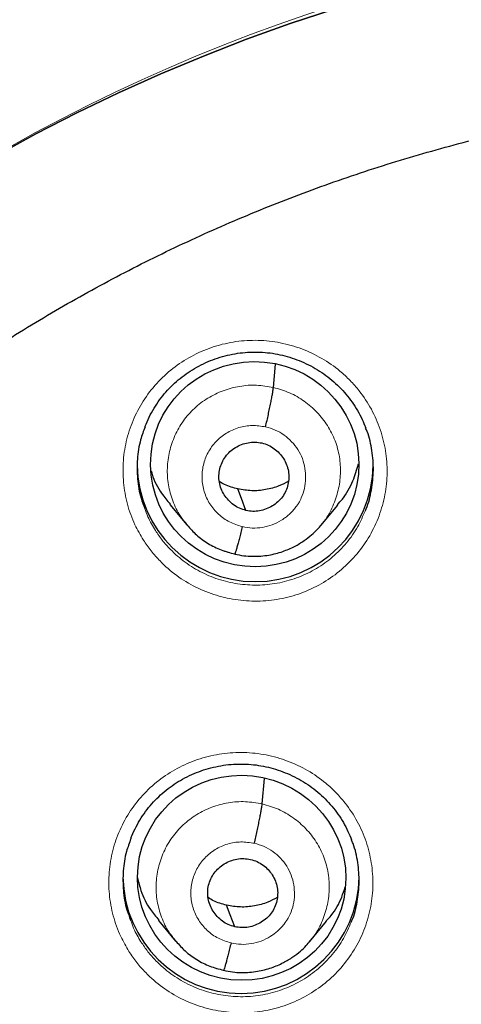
# Model space of a CAD drawing. Header units: millimetres. Extents: x 8 to 2230, y 12 to 2204.
# Tile 62 of 162: x 1064.3 to 1070.66, y 1881.72 to 1895.88. Entities that reach past the tile are written whole.
import ezdxf

# ---------------------------------------------------------------- set-up
doc = ezdxf.new("R2010")
doc.units = ezdxf.units.MM

msp = doc.modelspace()

# ---------------------------------------------------------------- linework, layer by layer
at = {"color": 7, "linetype": 'Continuous', "lineweight": 30}
for p, q in [((1067.957, 1890.592), (1067.987, 1890.929)), ((1066.465, 1888.91), (1066.711, 1888.614)), ((1068.638, 1888.605), (1068.883, 1888.899)), ((1066.703, 1888.624), (1066.719, 1888.608)), ((1066.721, 1888.61), (1066.715, 1888.618)), ((1067.399, 1888.195), (1067.395, 1888.193)), ((1067.796, 1884.601), (1067.829, 1884.969)), ((1066.302, 1882.925), (1066.548, 1882.628)), ((1068.478, 1882.619), (1068.723, 1882.913)), ((1066.541, 1882.638), (1066.557, 1882.622)), ((1066.559, 1882.624), (1066.553, 1882.632)), ((1067.238, 1882.208), (1067.234, 1882.206))]:
    msp.add_line(p, q, dxfattribs=at)
at = {"color": 252, "linetype": 'Continuous', "lineweight": 0}
for p, q in [((1066.74, 1888.586), (1066.721, 1888.61)), ((1067.395, 1888.193), (1067.252, 1888.241)), ((1066.578, 1882.599), (1066.559, 1882.624)), ((1067.234, 1882.206), (1067.09, 1882.254))]:
    msp.add_line(p, q, dxfattribs=at)
at = {"color": 7, "linetype": 'Continuous', "lineweight": 30, "flags": 128}
for points in [[(1063.952, 1893.919), (1064.536, 1894.238), (1065.128, 1894.542), (1065.728, 1894.83), (1066.335, 1895.102), (1066.949, 1895.359), (1067.57, 1895.6), (1068.198, 1895.825), (1068.831, 1896.034)], [(1068.831, 1896.034), (1068.198, 1895.825), (1067.57, 1895.6), (1066.949, 1895.359), (1066.335, 1895.102), (1065.728, 1894.83), (1065.128, 1894.542), (1064.536, 1894.238), (1063.952, 1893.919)], [(1067.562, 1888.822), (1067.497, 1888.996), (1067.445, 1889.132)], [(1067.401, 1882.834), (1067.336, 1883.008), (1067.284, 1883.144)]]:
    msp.add_lwpolyline(points, dxfattribs=at)
at = {"color": 252, "linetype": 'Continuous', "lineweight": 0}
msp.add_arc((1076.617, 1871.857), 25.451, 359.0232, 180.9095, dxfattribs=at)
at = {"color": 7, "linetype": 'Continuous', "lineweight": 30}
for centre, start, end in [((1067.695, 1889.499), 180.836, 359.164), ((1067.491, 1883.575), 180.8375, 359.1625)]:
    msp.add_arc(centre, 1.7, start, end, dxfattribs=at)
for centre, major_axis, ratio in [((1067.688, 1889.488), (1.493, -0.143), 0.983577), ((1067.5, 1883.539), (1.492, -0.158), 0.982101)]:
    msp.add_ellipse(centre, major_axis=major_axis, ratio=ratio, dxfattribs=at)
at = {"color": 252, "linetype": 'Continuous', "lineweight": 0}
for points, knots in [([(1076.776, 1920.944), (1075.384, 1920.909), (1072.6, 1920.839), (1068.457, 1920.275), (1064.38, 1919.38), (1060.399, 1918.128), (1056.547, 1916.537), (1052.853, 1914.618), (1049.346, 1912.385), (1046.054, 1909.857), (1043.003, 1907.054), (1040.216, 1903.996), (1037.715, 1900.709), (1035.521, 1897.217), (1033.649, 1893.549), (1032.114, 1889.732), (1030.931, 1885.798), (1030.102, 1881.776), (1029.653, 1877.699), (1029.535, 1873.988), (1029.732, 1871.656), (1029.813, 1870.686)], [0, 0, 0, 0, 0.0534409, 0.1068817, 0.1603226, 0.2137634, 0.2672043, 0.3206451, 0.374086, 0.4275268, 0.4809677, 0.5344086, 0.5878494, 0.6412903, 0.6947311, 0.748172, 0.8016128, 0.8550537, 0.9084945, 0.9619354, 1, 1, 1, 1]), ([(1066.086, 1888.397), (1066.043, 1888.469), (1065.947, 1888.633), (1065.848, 1888.912), (1065.791, 1889.225), (1065.789, 1889.542), (1065.84, 1889.856), (1065.944, 1890.156), (1066.098, 1890.435), (1066.297, 1890.683), (1066.535, 1890.896), (1066.807, 1891.065), (1067.103, 1891.188), (1067.417, 1891.259), (1067.738, 1891.278), (1068.057, 1891.242), (1068.367, 1891.155), (1068.657, 1891.017), (1068.887, 1890.857), (1069.063, 1890.695), (1069.221, 1890.515), (1069.374, 1890.282), (1069.503, 1889.99), (1069.579, 1889.682), (1069.602, 1889.365), (1069.57, 1889.049), (1069.486, 1888.742), (1069.35, 1888.455), (1069.168, 1888.194), (1068.943, 1887.967), (1068.684, 1887.78), (1068.395, 1887.64), (1068.088, 1887.549), (1067.768, 1887.511), (1067.447, 1887.526), (1067.133, 1887.594), (1066.834, 1887.713), (1066.56, 1887.88), (1066.35, 1888.062), (1066.194, 1888.238), (1066.122, 1888.344), (1066.086, 1888.397)], [0, 0, 0, 0, 0.021222, 0.048085, 0.074948, 0.10181, 0.128672, 0.155526, 0.18238, 0.209222, 0.236065, 0.262896, 0.289728, 0.316555, 0.343382, 0.370213, 0.397043, 0.423884, 0.450724, 0.46749, 0.484256, 0.511119, 0.537982, 0.564845, 0.591707, 0.618568, 0.645428, 0.672278, 0.699129, 0.725967, 0.752806, 0.779635, 0.806465, 0.833292, 0.860119, 0.886953, 0.913786, 0.94063, 0.967474, 0.983737, 1, 1, 1, 1]), ([(1066.715, 1888.618), (1066.681, 1888.658), (1066.595, 1888.761), (1066.502, 1888.957), (1066.437, 1889.19), (1066.423, 1889.433), (1066.455, 1889.673), (1066.533, 1889.903), (1066.654, 1890.114), (1066.815, 1890.297), (1067.01, 1890.445), (1067.231, 1890.552), (1067.468, 1890.615), (1067.715, 1890.634), (1067.876, 1890.606), (1067.957, 1890.592)], [0, 0, 0, 0, 0.051465, 0.130526, 0.20952, 0.288473, 0.367531, 0.446587, 0.525537, 0.604531, 0.683592, 0.762662, 0.841762, 0.920828, 1, 1, 1, 1]), ([(1067.957, 1890.592), (1068.036, 1890.569), (1068.193, 1890.524), (1068.405, 1890.399), (1068.591, 1890.239), (1068.741, 1890.047), (1068.851, 1889.829), (1068.915, 1889.594), (1068.929, 1889.352), (1068.897, 1889.111), (1068.817, 1888.883), (1068.731, 1888.715), (1068.659, 1888.637), (1068.642, 1888.618)], [0, 0, 0, 0, 0.097133, 0.194135, 0.291178, 0.388188, 0.485184, 0.582099, 0.678965, 0.775957, 0.872948, 0.969809, 1, 1, 1, 1]), ([(1067.508, 1888.59), (1067.445, 1888.609), (1067.321, 1888.648), (1067.161, 1888.764), (1067.035, 1888.914), (1066.953, 1889.091), (1066.921, 1889.283), (1066.94, 1889.477), (1067.009, 1889.659), (1067.123, 1889.817), (1067.275, 1889.941), (1067.455, 1890.021), (1067.65, 1890.055), (1067.779, 1890.035), (1067.844, 1890.025)], [0, 0, 0, 0, 0.083337, 0.166672, 0.250006, 0.33334, 0.416671, 0.500005, 0.583336, 0.666667, 0.750002, 0.833337, 0.916667, 1, 1, 1, 1]), ([(1067.844, 1890.025), (1067.891, 1890.012), (1067.986, 1889.985), (1068.112, 1889.91), (1068.223, 1889.815), (1068.313, 1889.7), (1068.378, 1889.569), (1068.415, 1889.429), (1068.425, 1889.284), (1068.409, 1889.139), (1068.37, 1889.021), (1068.332, 1888.949), (1068.312, 1888.917), (1068.303, 1888.904), (1068.294, 1888.891), (1068.287, 1888.881), (1068.275, 1888.866), (1068.253, 1888.836), (1068.211, 1888.79), (1068.16, 1888.744), (1068.113, 1888.708), (1068.044, 1888.663), (1067.942, 1888.613), (1067.8, 1888.575), (1067.653, 1888.563), (1067.556, 1888.581), (1067.508, 1888.59)], [0, 0, 0, 0, 0.062596, 0.124976, 0.187335, 0.249628, 0.311863, 0.374267, 0.436881, 0.49953, 0.562173, 0.597216, 0.604099, 0.61098, 0.61786, 0.624736, 0.626485, 0.642139, 0.673407, 0.706545, 0.73091, 0.749877, 0.812377, 0.874896, 0.93737, 1, 1, 1, 1]), ([(1066.107, 1888.851), (1066.12, 1888.811), (1066.157, 1888.699), (1066.219, 1888.599), (1066.258, 1888.535)], [0, 0, 0, 0, 0.361892, 1, 1, 1, 1]), ([(1066.258, 1888.535), (1066.29, 1888.487), (1066.355, 1888.392), (1066.495, 1888.235), (1066.683, 1888.072), (1066.928, 1887.922), (1067.195, 1887.816), (1067.476, 1887.755), (1067.763, 1887.742), (1068.049, 1887.776), (1068.324, 1887.857), (1068.582, 1887.982), (1068.814, 1888.149), (1069.014, 1888.352), (1069.175, 1888.577), (1069.246, 1888.743), (1069.28, 1888.821)], [0, 0, 0, 0, 0.04621, 0.092419, 0.168699, 0.244979, 0.321214, 0.397449, 0.47367, 0.549891, 0.626117, 0.702343, 0.778594, 0.854846, 0.931134, 1, 1, 1, 1]), ([(1065.878, 1882.479), (1065.837, 1882.55), (1065.742, 1882.713), (1065.644, 1882.991), (1065.586, 1883.303), (1065.585, 1883.62), (1065.636, 1883.933), (1065.741, 1884.232), (1065.894, 1884.51), (1066.094, 1884.758), (1066.332, 1884.97), (1066.604, 1885.139), (1066.901, 1885.261), (1067.214, 1885.331), (1067.535, 1885.35), (1067.855, 1885.314), (1068.164, 1885.227), (1068.454, 1885.089), (1068.684, 1884.929), (1068.86, 1884.766), (1069.017, 1884.587), (1069.171, 1884.354), (1069.299, 1884.063), (1069.374, 1883.755), (1069.398, 1883.438), (1069.366, 1883.123), (1069.281, 1882.817), (1069.145, 1882.531), (1068.963, 1882.27), (1068.738, 1882.044), (1068.478, 1881.858), (1068.189, 1881.719), (1067.881, 1881.628), (1067.562, 1881.59), (1067.241, 1881.605), (1066.927, 1881.674), (1066.628, 1881.792), (1066.354, 1881.959), (1066.144, 1882.142), (1065.987, 1882.318), (1065.915, 1882.425), (1065.878, 1882.479)], [0, 0, 0, 0, 0.0209509, 0.0478063, 0.0746616, 0.101514, 0.1283664, 0.1552127, 0.182059, 0.2088988, 0.2357386, 0.2625742, 0.2894099, 0.3162457, 0.3430815, 0.3699215, 0.3967616, 0.4236082, 0.4504549, 0.4672274, 0.4839998, 0.5108535, 0.5377073, 0.5645612, 0.591415, 0.6182658, 0.6451165, 0.6719606, 0.6988048, 0.7256429, 0.752481, 0.7793162, 0.8061514, 0.8329882, 0.8598249, 0.8866669, 0.9135089, 0.9403576, 0.9672064, 0.9836032, 1, 1, 1, 1]), ([(1066.553, 1882.632), (1066.519, 1882.672), (1066.433, 1882.774), (1066.341, 1882.969), (1066.276, 1883.202), (1066.262, 1883.444), (1066.294, 1883.684), (1066.372, 1883.914), (1066.493, 1884.125), (1066.654, 1884.307), (1066.849, 1884.455), (1067.07, 1884.562), (1067.307, 1884.624), (1067.554, 1884.644), (1067.715, 1884.615), (1067.796, 1884.601)], [0, 0, 0, 0, 0.0509396, 0.1300445, 0.2090821, 0.2880788, 0.3671799, 0.44628, 0.5252748, 0.6043118, 0.6834166, 0.7625312, 0.8416747, 0.9207848, 1, 1, 1, 1]), ([(1067.796, 1884.601), (1067.874, 1884.578), (1068.032, 1884.534), (1068.244, 1884.408), (1068.43, 1884.249), (1068.58, 1884.057), (1068.69, 1883.839), (1068.753, 1883.605), (1068.768, 1883.363), (1068.736, 1883.122), (1068.656, 1882.895), (1068.57, 1882.727), (1068.498, 1882.65), (1068.482, 1882.632)], [0, 0, 0, 0, 0.097197, 0.194264, 0.291372, 0.388446, 0.485507, 0.582486, 0.679415, 0.776472, 0.873527, 0.970453, 1, 1, 1, 1]), ([(1067.347, 1882.602), (1067.284, 1882.622), (1067.16, 1882.66), (1067, 1882.777), (1066.874, 1882.926), (1066.792, 1883.103), (1066.76, 1883.295), (1066.779, 1883.488), (1066.848, 1883.67), (1066.962, 1883.828), (1067.114, 1883.951), (1067.294, 1884.031), (1067.489, 1884.065), (1067.618, 1884.045), (1067.683, 1884.035)], [0, 0, 0, 0, 0.083337, 0.166672, 0.250006, 0.33334, 0.41667, 0.500005, 0.583336, 0.666667, 0.750002, 0.833337, 0.916667, 1, 1, 1, 1]), ([(1067.683, 1884.035), (1067.73, 1884.022), (1067.824, 1883.996), (1067.951, 1883.921), (1068.062, 1883.825), (1068.152, 1883.71), (1068.217, 1883.58), (1068.254, 1883.44), (1068.264, 1883.295), (1068.248, 1883.15), (1068.209, 1883.032), (1068.171, 1882.961), (1068.151, 1882.929), (1068.142, 1882.916), (1068.133, 1882.903), (1068.125, 1882.893), (1068.114, 1882.878), (1068.091, 1882.848), (1068.051, 1882.803), (1068.001, 1882.758), (1067.954, 1882.722), (1067.884, 1882.676), (1067.781, 1882.625), (1067.639, 1882.588), (1067.492, 1882.576), (1067.395, 1882.594), (1067.347, 1882.602)], [0, 0, 0, 0, 0.0625946, 0.1249754, 0.1873338, 0.2496267, 0.3118606, 0.3742644, 0.4368786, 0.4995296, 0.5621713, 0.5972137, 0.6040967, 0.6109779, 0.617857, 0.6247337, 0.6265257, 0.6422366, 0.6734513, 0.7047198, 0.7286281, 0.7498793, 0.8123801, 0.8748982, 0.9373718, 1, 1, 1, 1]), ([(1065.902, 1882.931), (1065.915, 1882.891), (1065.952, 1882.781), (1066.012, 1882.681), (1066.051, 1882.618)], [0, 0, 0, 0, 0.363941, 1, 1, 1, 1]), ([(1066.051, 1882.618), (1066.083, 1882.57), (1066.148, 1882.474), (1066.289, 1882.317), (1066.477, 1882.153), (1066.722, 1882.004), (1066.989, 1881.897), (1067.27, 1881.836), (1067.557, 1881.822), (1067.843, 1881.856), (1068.118, 1881.937), (1068.376, 1882.062), (1068.609, 1882.228), (1068.809, 1882.431), (1068.971, 1882.656), (1069.042, 1882.822), (1069.077, 1882.901)], [0, 0, 0, 0, 0.046511, 0.093021, 0.169182, 0.245343, 0.321477, 0.397611, 0.473732, 0.549853, 0.625969, 0.702084, 0.778207, 0.85433, 0.930471, 1, 1, 1, 1])]:
    msp.add_open_spline(points, degree=3, knots=knots, dxfattribs=at)
at = {"color": 7, "linetype": 'Continuous', "lineweight": 30}
for points, knots in [([(1076.776, 1920.958), (1076.605, 1920.959), (1076, 1920.963), (1074.969, 1920.931), (1073.693, 1920.865), (1072.443, 1920.764), (1071.228, 1920.635), (1070.048, 1920.479), (1068.903, 1920.299), (1067.786, 1920.097), (1066.631, 1919.86), (1065.442, 1919.587), (1064.226, 1919.273), (1063.051, 1918.938), (1061.919, 1918.585), (1060.828, 1918.216), (1059.748, 1917.823), (1058.682, 1917.407), (1057.634, 1916.968), (1056.633, 1916.522), (1055.679, 1916.071), (1054.772, 1915.618), (1053.911, 1915.164), (1053.069, 1914.699), (1052.248, 1914.224), (1051.452, 1913.74), (1050.705, 1913.266), (1050.007, 1912.804), (1049.264, 1912.293), (1048.476, 1911.726), (1047.64, 1911.096), (1046.843, 1910.467), (1046.084, 1909.84), (1045.366, 1909.221), (1044.686, 1908.611), (1044.043, 1908.012), (1043.433, 1907.421), (1042.85, 1906.836), (1042.294, 1906.258), (1041.764, 1905.689), (1041.255, 1905.124), (1040.754, 1904.549), (1040.248, 1903.947), (1039.733, 1903.313), (1039.21, 1902.645), (1038.681, 1901.942), (1038.148, 1901.204), (1037.612, 1900.429), (1037.074, 1899.617), (1036.539, 1898.773), (1036.01, 1897.895), (1035.488, 1896.983), (1034.971, 1896.033), (1034.429, 1894.979), (1033.872, 1893.821), (1033.311, 1892.564), (1032.784, 1891.283), (1032.293, 1889.981), (1031.839, 1888.66), (1031.414, 1887.29), (1031.023, 1885.87), (1030.671, 1884.402), (1030.367, 1882.918), (1030.154, 1881.657), (1030.008, 1880.628), (1029.91, 1879.834), (1029.827, 1879.037), (1029.758, 1878.237), (1029.703, 1877.439), (1029.664, 1876.658), (1029.638, 1875.904), (1029.625, 1875.187), (1029.622, 1874.508), (1029.629, 1873.867), (1029.643, 1873.262), (1029.664, 1872.666), (1029.693, 1872.081), (1029.728, 1871.514), (1029.766, 1870.999), (1029.794, 1870.673), (1029.808, 1870.518)], [0, 0, 0, 0, 0.006544, 0.023188, 0.039523, 0.055546, 0.071256, 0.086381, 0.101201, 0.115716, 0.129924, 0.146436, 0.162509, 0.178141, 0.193331, 0.208079, 0.222382, 0.237481, 0.252054, 0.266105, 0.279635, 0.292647, 0.305143, 0.317126, 0.329717, 0.341695, 0.353066, 0.363834, 0.374004, 0.387878, 0.401352, 0.414431, 0.427118, 0.439415, 0.451115, 0.462443, 0.473398, 0.483983, 0.494402, 0.504436, 0.514088, 0.523822, 0.533964, 0.544517, 0.555482, 0.566837, 0.578605, 0.59079, 0.603391, 0.616412, 0.629609, 0.643212, 0.657223, 0.67164, 0.689316, 0.707215, 0.725199, 0.743263, 0.761405, 0.77962, 0.799171, 0.818799, 0.838501, 0.858276, 0.868662, 0.879068, 0.889493, 0.899937, 0.9104, 0.920692, 0.930493, 0.939797, 0.948606, 0.95692, 0.964741, 0.97207, 0.980075, 0.987398, 0.994039, 1, 1, 1, 1]), ([(1031.918, 1878.468), (1031.934, 1878.584), (1031.981, 1878.945), (1032.074, 1879.549), (1032.197, 1880.278), (1032.333, 1881.005), (1032.481, 1881.73), (1032.641, 1882.452), (1032.814, 1883.171), (1032.998, 1883.888), (1033.195, 1884.602), (1033.404, 1885.312), (1033.625, 1886.018), (1033.858, 1886.721), (1034.102, 1887.421), (1034.359, 1888.115), (1034.627, 1888.806), (1034.907, 1889.492), (1035.199, 1890.174), (1035.502, 1890.851), (1035.816, 1891.522), (1036.142, 1892.189), (1036.479, 1892.85), (1036.827, 1893.505), (1037.187, 1894.155), (1037.557, 1894.798), (1037.938, 1895.436), (1038.33, 1896.067), (1038.733, 1896.692), (1039.146, 1897.31), (1039.569, 1897.921), (1040.003, 1898.525), (1040.447, 1899.122), (1040.901, 1899.712), (1041.365, 1900.294), (1041.839, 1900.869), (1042.323, 1901.435), (1042.816, 1901.994), (1043.318, 1902.545), (1043.83, 1903.087), (1044.351, 1903.621), (1044.88, 1904.146), (1045.419, 1904.663), (1045.966, 1905.171), (1046.522, 1905.669), (1047.087, 1906.159), (1047.659, 1906.639), (1048.24, 1907.11), (1048.828, 1907.571), (1049.424, 1908.023), (1050.028, 1908.465), (1050.639, 1908.897), (1051.257, 1909.319), (1051.883, 1909.73), (1052.515, 1910.132), (1053.154, 1910.523), (1053.8, 1910.903), (1054.452, 1911.273), (1055.11, 1911.633), (1055.774, 1911.981), (1056.444, 1912.319), (1057.12, 1912.645), (1057.801, 1912.961), (1058.487, 1913.265), (1059.179, 1913.558), (1059.875, 1913.84), (1060.576, 1914.11), (1061.281, 1914.369), (1061.991, 1914.616), (1062.705, 1914.852), (1063.423, 1915.076), (1064.144, 1915.288), (1064.869, 1915.489), (1065.597, 1915.677), (1066.328, 1915.854), (1067.062, 1916.018), (1067.799, 1916.171), (1068.539, 1916.312), (1069.28, 1916.44), (1070.024, 1916.556), (1070.77, 1916.661), (1071.517, 1916.753), (1072.266, 1916.832), (1073.016, 1916.9), (1073.766, 1916.955), (1074.518, 1916.998), (1075.271, 1917.029), (1076.023, 1917.048), (1076.525, 1917.05), (1076.776, 1917.051)], [0, 0, 0, 0, 0.005519, 0.017085, 0.028651, 0.040217, 0.051783, 0.063348, 0.074914, 0.08648, 0.098046, 0.109611, 0.121177, 0.132742, 0.144308, 0.155873, 0.167439, 0.179004, 0.19057, 0.202135, 0.2137, 0.225265, 0.236831, 0.248396, 0.259961, 0.271526, 0.283091, 0.294656, 0.306221, 0.317785, 0.32935, 0.340915, 0.352479, 0.364044, 0.375609, 0.387173, 0.398737, 0.410302, 0.421866, 0.43343, 0.444994, 0.456558, 0.468122, 0.479686, 0.49125, 0.502814, 0.514378, 0.525942, 0.537505, 0.549069, 0.560633, 0.572196, 0.58376, 0.595323, 0.606886, 0.61845, 0.630013, 0.641576, 0.653139, 0.664703, 0.676266, 0.687829, 0.699392, 0.710955, 0.722517, 0.73408, 0.745643, 0.757206, 0.768769, 0.780331, 0.791894, 0.803457, 0.815019, 0.826582, 0.838144, 0.849707, 0.861269, 0.872832, 0.884394, 0.895957, 0.907519, 0.919082, 0.930644, 0.942206, 0.953769, 0.965331, 0.976893, 0.988456, 1, 1, 1, 1]), ([(1053.556, 1873.496), (1053.561, 1873.585), (1053.575, 1873.849), (1053.612, 1874.289), (1053.667, 1874.814), (1053.735, 1875.337), (1053.815, 1875.859), (1053.908, 1876.379), (1054.013, 1876.897), (1054.13, 1877.412), (1054.26, 1877.924), (1054.401, 1878.433), (1054.555, 1878.939), (1054.72, 1879.441), (1054.898, 1879.939), (1055.087, 1880.433), (1055.288, 1880.923), (1055.5, 1881.408), (1055.724, 1881.888), (1055.96, 1882.362), (1056.206, 1882.831), (1056.464, 1883.295), (1056.732, 1883.752), (1057.011, 1884.203), (1057.301, 1884.648), (1057.602, 1885.086), (1057.912, 1885.516), (1058.233, 1885.94), (1058.564, 1886.356), (1058.905, 1886.765), (1059.255, 1887.165), (1059.614, 1887.558), (1059.983, 1887.942), (1060.361, 1888.318), (1060.748, 1888.685), (1061.143, 1889.043), (1061.547, 1889.391), (1061.958, 1889.731), (1062.378, 1890.061), (1062.806, 1890.381), (1063.241, 1890.692), (1063.683, 1890.992), (1064.132, 1891.283), (1064.588, 1891.563), (1065.051, 1891.832), (1065.52, 1892.091), (1065.994, 1892.339), (1066.475, 1892.576), (1066.961, 1892.802), (1067.452, 1893.017), (1067.949, 1893.221), (1068.449, 1893.413), (1068.955, 1893.594), (1069.464, 1893.763), (1069.978, 1893.92), (1070.495, 1894.066), (1071.015, 1894.2), (1071.538, 1894.322), (1072.065, 1894.432), (1072.593, 1894.53), (1073.124, 1894.616), (1073.657, 1894.689), (1074.191, 1894.751), (1074.726, 1894.8), (1075.263, 1894.837), (1075.8, 1894.862), (1076.338, 1894.875), (1076.876, 1894.875), (1077.414, 1894.863), (1077.951, 1894.839), (1078.488, 1894.802), (1079.023, 1894.753), (1079.558, 1894.692), (1080.09, 1894.619), (1080.621, 1894.534), (1081.15, 1894.436), (1081.548, 1894.353), (1081.771, 1894.303), (1081.819, 1894.293)], [0, 0, 0, 0, 0.006775, 0.02016, 0.033544, 0.046928, 0.060311, 0.073695, 0.087079, 0.100462, 0.113845, 0.127228, 0.140611, 0.153993, 0.167375, 0.180757, 0.194139, 0.20752, 0.220901, 0.234281, 0.247661, 0.261041, 0.27442, 0.287799, 0.301177, 0.314555, 0.327933, 0.34131, 0.354687, 0.368063, 0.381438, 0.394814, 0.408188, 0.421563, 0.434937, 0.44831, 0.461683, 0.475055, 0.488428, 0.501799, 0.51517, 0.528541, 0.541911, 0.555281, 0.568651, 0.58202, 0.595389, 0.608757, 0.622125, 0.635493, 0.64886, 0.662227, 0.675594, 0.688961, 0.702327, 0.715693, 0.729059, 0.742424, 0.75579, 0.769155, 0.78252, 0.795885, 0.80925, 0.822614, 0.835979, 0.849343, 0.862708, 0.876072, 0.889436, 0.902801, 0.916165, 0.929529, 0.942894, 0.956258, 0.969623, 0.982988, 0.996353, 1, 1, 1, 1]), ([(1066.109, 1890.024), (1066.114, 1890.037), (1066.135, 1890.096), (1066.184, 1890.197), (1066.256, 1890.324), (1066.339, 1890.443), (1066.432, 1890.554), (1066.533, 1890.655), (1066.642, 1890.746), (1066.759, 1890.829), (1066.884, 1890.902), (1067.016, 1890.965), (1067.154, 1891.017), (1067.295, 1891.057), (1067.44, 1891.085), (1067.585, 1891.1), (1067.73, 1891.103), (1067.874, 1891.094), (1068.017, 1891.072), (1068.158, 1891.038), (1068.296, 1890.993), (1068.431, 1890.935), (1068.561, 1890.867), (1068.684, 1890.788), (1068.8, 1890.699), (1068.906, 1890.601), (1069.003, 1890.496), (1069.091, 1890.382), (1069.168, 1890.261), (1069.234, 1890.137), (1069.269, 1890.051), (1069.285, 1890.01)], [0, 0, 0, 0, 0.01033, 0.046408, 0.082483, 0.11832, 0.153759, 0.1887, 0.22338, 0.258397, 0.2938, 0.329494, 0.365357, 0.40125, 0.437011, 0.47254, 0.507771, 0.542633, 0.577592, 0.612842, 0.648334, 0.683995, 0.719737, 0.755438, 0.791008, 0.826384, 0.861482, 0.896484, 0.931793, 0.967361, 1, 1, 1, 1]), ([(1067.844, 1890.025), (1067.851, 1890.055), (1067.865, 1890.114), (1067.884, 1890.203), (1067.902, 1890.289), (1067.919, 1890.37), (1067.933, 1890.443), (1067.945, 1890.506), (1067.953, 1890.559), (1067.956, 1890.581), (1067.957, 1890.592)], [0, 0, 0, 0, 0.124579, 0.249077, 0.37415, 0.49972, 0.625336, 0.750542, 0.875228, 1, 1, 1, 1]), ([(1066.111, 1890.026), (1066.087, 1889.964), (1066.03, 1889.814), (1065.993, 1889.56), (1065.995, 1889.277), (1066.034, 1889.036), (1066.087, 1888.9), (1066.107, 1888.851)], [0, 0, 0, 0, 0.16448, 0.399703, 0.634927, 0.870163, 1, 1, 1, 1]), ([(1069.28, 1888.821), (1069.284, 1888.829), (1069.329, 1888.923), (1069.372, 1889.118), (1069.405, 1889.4), (1069.38, 1889.683), (1069.338, 1889.889), (1069.291, 1889.993), (1069.283, 1890.011)], [0, 0, 0, 0, 0.022595, 0.254931, 0.487268, 0.719633, 0.951999, 1, 1, 1, 1]), ([(1067.562, 1888.822), (1067.531, 1888.832), (1067.467, 1888.85), (1067.382, 1888.902), (1067.308, 1888.967), (1067.248, 1889.045), (1067.203, 1889.133), (1067.176, 1889.227), (1067.169, 1889.324), (1067.182, 1889.421), (1067.214, 1889.514), (1067.263, 1889.598), (1067.329, 1889.671), (1067.408, 1889.73), (1067.497, 1889.774), (1067.592, 1889.8), (1067.692, 1889.81), (1067.757, 1889.798), (1067.79, 1889.793)], [0, 0, 0, 0, 0.062618, 0.125099, 0.187758, 0.250493, 0.313059, 0.375352, 0.437613, 0.500008, 0.562401, 0.624656, 0.686944, 0.749508, 0.812243, 0.874904, 0.937384, 1, 1, 1, 1]), ([(1067.79, 1889.793), (1067.821, 1889.784), (1067.885, 1889.765), (1067.97, 1889.713), (1068.044, 1889.648), (1068.104, 1889.57), (1068.149, 1889.482), (1068.176, 1889.388), (1068.182, 1889.291), (1068.17, 1889.194), (1068.138, 1889.101), (1068.089, 1889.017), (1068.023, 1888.944), (1067.944, 1888.885), (1067.855, 1888.841), (1067.759, 1888.815), (1067.66, 1888.805), (1067.595, 1888.817), (1067.562, 1888.822)], [0, 0, 0, 0, 0.062618, 0.125099, 0.187758, 0.250493, 0.313059, 0.375352, 0.437613, 0.500008, 0.562401, 0.624656, 0.686944, 0.749508, 0.812243, 0.874904, 0.937384, 1, 1, 1, 1]), ([(1066.199, 1889.391), (1066.203, 1889.375), (1066.232, 1889.26), (1066.322, 1889.095), (1066.428, 1888.965), (1066.47, 1888.914)], [0, 0, 0, 0, 0.091364, 0.641476, 1, 1, 1, 1]), ([(1068.877, 1888.904), (1068.902, 1888.931), (1068.996, 1889.032), (1069.104, 1889.232), (1069.158, 1889.41), (1069.183, 1889.491)], [0, 0, 0, 0, 0.164068, 0.617137, 1, 1, 1, 1]), ([(1067.445, 1889.132), (1067.38, 1889.149), (1067.285, 1889.173), (1067.204, 1889.225), (1067.178, 1889.241)], [0, 0, 0, 0, 0.692204, 1, 1, 1, 1]), ([(1068.173, 1889.242), (1068.128, 1889.218), (1068.025, 1889.163), (1067.845, 1889.117), (1067.644, 1889.097), (1067.511, 1889.12), (1067.445, 1889.132)], [0, 0, 0, 0, 0.201109, 0.467724, 0.733575, 1, 1, 1, 1]), ([(1066.719, 1888.608), (1066.761, 1888.561), (1066.849, 1888.462), (1067.014, 1888.344), (1067.2, 1888.248), (1067.334, 1888.214), (1067.401, 1888.197)], [0, 0, 0, 0, 0.231405, 0.488783, 0.74476, 1, 1, 1, 1]), ([(1067.4, 1888.196), (1067.444, 1888.187), (1067.528, 1888.169), (1067.654, 1888.161), (1067.774, 1888.165), (1067.921, 1888.183), (1068.086, 1888.226), (1068.256, 1888.299), (1068.394, 1888.382), (1068.502, 1888.466), (1068.585, 1888.543), (1068.628, 1888.594), (1068.647, 1888.616)], [0, 0, 0, 0, 0.095749, 0.186727, 0.273196, 0.35527, 0.506218, 0.639728, 0.755759, 0.854398, 0.935747, 1, 1, 1, 1]), ([(1067.508, 1888.59), (1067.501, 1888.561), (1067.487, 1888.503), (1067.468, 1888.424), (1067.449, 1888.352), (1067.432, 1888.291), (1067.418, 1888.243), (1067.407, 1888.21), (1067.403, 1888.201), (1067.401, 1888.197)], [0, 0, 0, 0, 0.146188, 0.292135, 0.437934, 0.583434, 0.728715, 0.874212, 1, 1, 1, 1]), ([(1065.904, 1884.099), (1065.909, 1884.113), (1065.931, 1884.173), (1065.98, 1884.275), (1066.053, 1884.401), (1066.136, 1884.52), (1066.229, 1884.631), (1066.33, 1884.731), (1066.439, 1884.823), (1066.556, 1884.905), (1066.681, 1884.977), (1066.814, 1885.04), (1066.951, 1885.092), (1067.093, 1885.131), (1067.237, 1885.159), (1067.383, 1885.175), (1067.528, 1885.177), (1067.672, 1885.168), (1067.814, 1885.146), (1067.955, 1885.112), (1068.094, 1885.066), (1068.229, 1885.009), (1068.358, 1884.94), (1068.482, 1884.861), (1068.597, 1884.773), (1068.703, 1884.675), (1068.8, 1884.569), (1068.888, 1884.456), (1068.965, 1884.335), (1069.031, 1884.211), (1069.065, 1884.126), (1069.081, 1884.085)], [0, 0, 0, 0, 0.011268, 0.04732, 0.083369, 0.119182, 0.154597, 0.189515, 0.224172, 0.259166, 0.294545, 0.330213, 0.366049, 0.401915, 0.43765, 0.473153, 0.508359, 0.543197, 0.578129, 0.61335, 0.648812, 0.684442, 0.720151, 0.755818, 0.791354, 0.826697, 0.861762, 0.89673, 0.932005, 0.96754, 1, 1, 1, 1]), ([(1067.683, 1884.035), (1067.69, 1884.065), (1067.703, 1884.124), (1067.723, 1884.213), (1067.741, 1884.299), (1067.758, 1884.379), (1067.772, 1884.453), (1067.783, 1884.516), (1067.792, 1884.568), (1067.794, 1884.59), (1067.796, 1884.601)], [0, 0, 0, 0, 0.124823, 0.249388, 0.374404, 0.499845, 0.625316, 0.750415, 0.875088, 1, 1, 1, 1]), ([(1065.906, 1884.101), (1065.883, 1884.04), (1065.826, 1883.891), (1065.789, 1883.639), (1065.791, 1883.356), (1065.829, 1883.116), (1065.883, 1882.98), (1065.902, 1882.931)], [0, 0, 0, 0, 0.16211, 0.397881, 0.633653, 0.869456, 1, 1, 1, 1]), ([(1069.077, 1882.901), (1069.08, 1882.908), (1069.125, 1883), (1069.167, 1883.195), (1069.2, 1883.476), (1069.176, 1883.758), (1069.134, 1883.964), (1069.087, 1884.068), (1069.079, 1884.086)], [0, 0, 0, 0, 0.02021, 0.252997, 0.485785, 0.718604, 0.951424, 1, 1, 1, 1]), ([(1067.401, 1882.834), (1067.369, 1882.844), (1067.306, 1882.862), (1067.221, 1882.914), (1067.147, 1882.979), (1067.087, 1883.057), (1067.042, 1883.144), (1067.015, 1883.238), (1067.008, 1883.336), (1067.021, 1883.432), (1067.053, 1883.525), (1067.102, 1883.609), (1067.168, 1883.682), (1067.247, 1883.741), (1067.336, 1883.784), (1067.431, 1883.811), (1067.531, 1883.82), (1067.596, 1883.809), (1067.628, 1883.803)], [0, 0, 0, 0, 0.062617, 0.1251, 0.18776, 0.250495, 0.313061, 0.375351, 0.437611, 0.500005, 0.562398, 0.624654, 0.686941, 0.749506, 0.812241, 0.874902, 0.937384, 1, 1, 1, 1]), ([(1067.628, 1883.803), (1067.66, 1883.794), (1067.724, 1883.776), (1067.809, 1883.724), (1067.883, 1883.659), (1067.943, 1883.581), (1067.988, 1883.493), (1068.015, 1883.399), (1068.021, 1883.302), (1068.008, 1883.205), (1067.977, 1883.113), (1067.928, 1883.028), (1067.862, 1882.956), (1067.783, 1882.897), (1067.694, 1882.853), (1067.598, 1882.827), (1067.499, 1882.818), (1067.434, 1882.829), (1067.401, 1882.834)], [0, 0, 0, 0, 0.062617, 0.1251, 0.18776, 0.250495, 0.313061, 0.375351, 0.437611, 0.500005, 0.562398, 0.624654, 0.686941, 0.749506, 0.812241, 0.874902, 0.937384, 1, 1, 1, 1]), ([(1066.001, 1883.538), (1066.016, 1883.476), (1066.054, 1883.316), (1066.159, 1883.108), (1066.266, 1882.979), (1066.308, 1882.929)], [0, 0, 0, 0, 0.275911, 0.716227, 1, 1, 1, 1]), ([(1068.717, 1882.918), (1068.742, 1882.944), (1068.835, 1883.045), (1068.929, 1883.213), (1068.974, 1883.359), (1068.989, 1883.408)], [0, 0, 0, 0, 0.18982, 0.7247, 1, 1, 1, 1]), ([(1067.284, 1883.144), (1067.219, 1883.162), (1067.124, 1883.186), (1067.042, 1883.238), (1067.017, 1883.254)], [0, 0, 0, 0, 0.691899, 1, 1, 1, 1]), ([(1068.012, 1883.255), (1067.967, 1883.231), (1067.864, 1883.176), (1067.684, 1883.13), (1067.483, 1883.11), (1067.35, 1883.133), (1067.284, 1883.144)], [0, 0, 0, 0, 0.201393, 0.467913, 0.733671, 1, 1, 1, 1]), ([(1066.557, 1882.622), (1066.599, 1882.575), (1066.687, 1882.476), (1066.852, 1882.358), (1067.038, 1882.261), (1067.172, 1882.227), (1067.239, 1882.21)], [0, 0, 0, 0, 0.23124, 0.488634, 0.744665, 1, 1, 1, 1]), ([(1067.239, 1882.21), (1067.283, 1882.2), (1067.367, 1882.183), (1067.493, 1882.174), (1067.613, 1882.178), (1067.76, 1882.196), (1067.925, 1882.239), (1068.095, 1882.312), (1068.234, 1882.395), (1068.342, 1882.479), (1068.424, 1882.557), (1068.468, 1882.608), (1068.487, 1882.63)], [0, 0, 0, 0, 0.095676, 0.186594, 0.273014, 0.355051, 0.505951, 0.63945, 0.755505, 0.854198, 0.935633, 1, 1, 1, 1]), ([(1067.347, 1882.602), (1067.34, 1882.574), (1067.326, 1882.516), (1067.306, 1882.436), (1067.288, 1882.365), (1067.271, 1882.304), (1067.257, 1882.256), (1067.246, 1882.224), (1067.242, 1882.215), (1067.239, 1882.21)], [0, 0, 0, 0, 0.145881, 0.29172, 0.43757, 0.583223, 0.728689, 0.874318, 1, 1, 1, 1])]:
    msp.add_open_spline(points, degree=3, knots=knots, dxfattribs=at)

doc.saveas('drawing.dxf')
